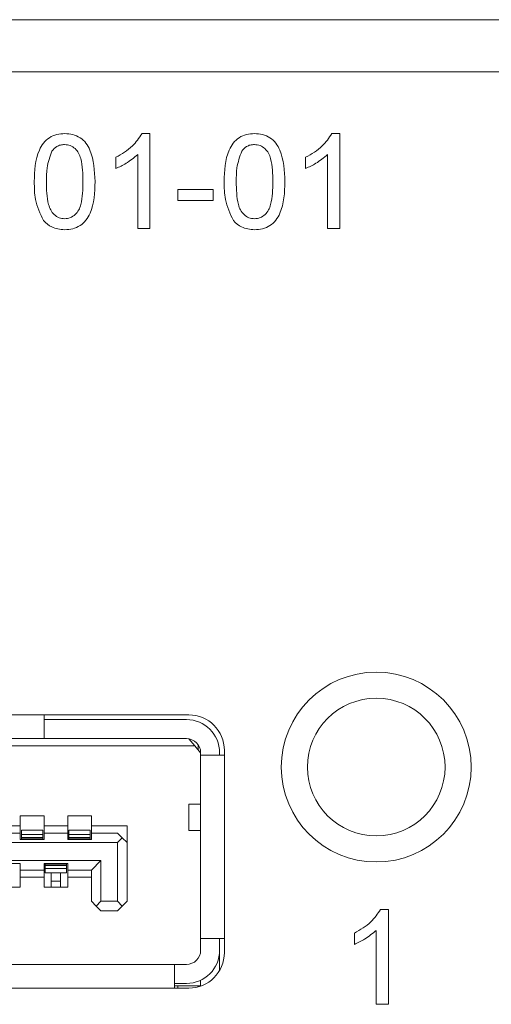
# Model space of a CAD drawing. Header units: millimetres. Extents: x 0 to 1118, y 0 to 864.
# Tile 79 of 256: x 134.74 to 137.23, y 415.96 to 421.15. Entities that reach past the tile are written whole.
import ezdxf

# ---------------------------------------------------------------- set-up
doc = ezdxf.new("R2010")
doc.units = ezdxf.units.MM

msp = doc.modelspace()

# ---------------------------------------------------------------- linework, layer by layer
at = {"color": 7, "linetype": 'Continuous', "lineweight": 15}
for p, q in [((124.3722, 421.1512), (160.6222, 421.1512)), ((124.3722, 420.8762), (160.6222, 420.8762)), ((135.6347, 417.4887), (131.7347, 417.4887)), ((134.8722, 417.3637), (134.8722, 417.4887)), ((134.8722, 417.4637), (135.6222, 417.4637)), ((134.8722, 417.3637), (134.3722, 417.3637)), ((134.8722, 417.3637), (135.6222, 417.3637)), ((135.6357, 417.3624), (135.6659, 417.3262)), ((135.6659, 417.3262), (134.5666, 417.3262)), ((135.6659, 417.3262), (135.6972, 417.2887)), ((135.6847, 417.3037), (135.6847, 417.3301)), ((135.6972, 417.2762), (135.6972, 417.2887)), ((135.7972, 417.2762), (135.7972, 417.2887)), ((135.8222, 416.2362), (135.8222, 417.3012)), ((135.6972, 416.3112), (135.6972, 417.2762)), ((135.8222, 417.2762), (135.6972, 417.2762)), ((135.6347, 417.0174), (135.6347, 416.8799)), ((135.6972, 417.0174), (135.6347, 417.0174)), ((134.7472, 416.9562), (134.8722, 416.9562)), ((134.7472, 416.9037), (134.7472, 416.9562)), ((134.8722, 416.9562), (134.8722, 416.9037)), ((134.9972, 416.9562), (135.1222, 416.9562)), ((134.9972, 416.9037), (134.9972, 416.9562)), ((135.1222, 416.9562), (135.1222, 416.9037)), ((134.6222, 416.9037), (134.7472, 416.9037)), ((134.7472, 416.8662), (134.7472, 416.9037)), ((134.8659, 416.8812), (134.7534, 416.8812)), ((134.7534, 416.8812), (134.7534, 416.859)), ((134.8659, 416.8812), (134.8659, 416.859)), ((134.8722, 416.9037), (134.9972, 416.9037)), ((134.8722, 416.9037), (134.8722, 416.8662)), ((134.9972, 416.8662), (134.9972, 416.9037)), ((135.1159, 416.8812), (135.0034, 416.8812)), ((135.0034, 416.8812), (135.0034, 416.859)), ((135.1159, 416.8812), (135.1159, 416.859)), ((135.1222, 416.9037), (135.3097, 416.9037)), ((135.1222, 416.9037), (135.1222, 416.8662)), ((135.3097, 416.9037), (135.3097, 416.8162)), ((135.6347, 416.8799), (135.6972, 416.8799)), ((135.2597, 416.8162), (132.3597, 416.8162)), ((134.7472, 416.8662), (134.6222, 416.8662)), ((134.7472, 416.8312), (134.7472, 416.8662)), ((134.8722, 416.8312), (134.7472, 416.8312)), ((134.7534, 416.859), (134.7534, 416.8418)), ((134.7534, 416.8418), (134.7534, 416.8387)), ((134.7534, 416.8387), (134.7534, 416.8312)), ((134.8659, 416.859), (134.8659, 416.8418)), ((134.8659, 416.8418), (134.8659, 416.8387)), ((134.8659, 416.8387), (134.8659, 416.8312)), ((134.8722, 416.8662), (134.8722, 416.8312)), ((134.9972, 416.8662), (134.8722, 416.8662)), ((134.9972, 416.8312), (134.9972, 416.8662)), ((135.1222, 416.8312), (134.9972, 416.8312)), ((135.0034, 416.859), (135.0034, 416.8418)), ((135.0034, 416.8418), (135.0034, 416.8387)), ((135.0034, 416.8387), (135.0034, 416.8312)), ((135.1159, 416.859), (135.1159, 416.8418)), ((135.1159, 416.8418), (135.1159, 416.8387)), ((135.1159, 416.8387), (135.1159, 416.8312)), ((135.1222, 416.8662), (135.1222, 416.8312)), ((135.2597, 416.8662), (135.1222, 416.8662)), ((135.2847, 416.8412), (135.2597, 416.8662)), ((135.2597, 416.8162), (135.2847, 416.8412)), ((135.2597, 416.8162), (135.2597, 416.5062)), ((135.2847, 416.8412), (135.3097, 416.8162)), ((135.3097, 416.8162), (135.3097, 416.5062)), ((132.4472, 416.7212), (135.1722, 416.7212)), ((135.1222, 416.6712), (135.1722, 416.7212)), ((135.1722, 416.7212), (135.1722, 416.5062)), ((134.6222, 416.7062), (134.7472, 416.7062)), ((134.7472, 416.7062), (134.7472, 416.6712)), ((134.7472, 416.6712), (134.8722, 416.6712)), ((134.7472, 416.6712), (134.7472, 416.6337)), ((134.8722, 416.7062), (134.9972, 416.7062)), ((134.8722, 416.6712), (134.8722, 416.7062)), ((134.8722, 416.6337), (134.8722, 416.6712)), ((134.8784, 416.7062), (134.8784, 416.6987)), ((134.8784, 416.6987), (134.8784, 416.6955)), ((134.8784, 416.6955), (134.8784, 416.6784)), ((134.8784, 416.6784), (134.8784, 416.6562)), ((134.9909, 416.7062), (134.9909, 416.6987)), ((134.9909, 416.6987), (134.9909, 416.6955)), ((134.9909, 416.6955), (134.9909, 416.6784)), ((134.9909, 416.6784), (134.9909, 416.6562)), ((134.9972, 416.7062), (134.9972, 416.6712)), ((134.9972, 416.6712), (135.1222, 416.6712)), ((134.9972, 416.6712), (134.9972, 416.6337)), ((135.1222, 416.5062), (135.1222, 416.6712)), ((134.8722, 416.6337), (134.7472, 416.6337)), ((134.7472, 416.6337), (134.7472, 416.5812)), ((134.8722, 416.5812), (134.8722, 416.6337)), ((134.9909, 416.6562), (134.8784, 416.6562)), ((134.9097, 416.6562), (134.9097, 416.6116)), ((134.9097, 416.6116), (134.9097, 416.5812)), ((134.9597, 416.6562), (134.9597, 416.6116)), ((134.9597, 416.6116), (134.9597, 416.5812)), ((135.1222, 416.6337), (134.9972, 416.6337)), ((134.9972, 416.6337), (134.9972, 416.5812)), ((134.7472, 416.5812), (134.6222, 416.5812)), ((134.9972, 416.5812), (134.8722, 416.5812)), ((135.1472, 416.4812), (135.1222, 416.5062)), ((135.1472, 416.4812), (135.1722, 416.5062)), ((135.2597, 416.5062), (135.1722, 416.5062)), ((135.2597, 416.5062), (135.2847, 416.4812)), ((135.2847, 416.4812), (135.3097, 416.5062)), ((135.1722, 416.4562), (135.1472, 416.4812)), ((135.1722, 416.4562), (135.2597, 416.4562)), ((135.2597, 416.4562), (135.2847, 416.4812)), ((135.6972, 416.3112), (135.8222, 416.3112)), ((135.6972, 416.3112), (135.6972, 416.2487)), ((135.7972, 416.3112), (135.7972, 416.2487)), ((135.7972, 416.2487), (135.7972, 416.1426)), ((133.7972, 416.1737), (135.5597, 416.1737)), ((135.5597, 416.0487), (135.5597, 416.1737)), ((135.5597, 416.1737), (135.6222, 416.1737)), ((135.6972, 416.0594), (135.6972, 416.0906)), ((132.1073, 416.0487), (135.6347, 416.0487)), ((135.6222, 416.0737), (135.5597, 416.0737)), ((135.5597, 416.0612), (135.5772, 416.0612)), ((135.5772, 416.0487), (135.5772, 416.0612)), ((135.6847, 416.0612), (135.5772, 416.0612)), ((135.6847, 416.0612), (135.6847, 416.0555)), ((135.6847, 416.0612), (135.6972, 416.0612))]:
    msp.add_line(p, q, dxfattribs=at)
at = {"color": 9, "linetype": 'Continuous', "lineweight": 0}
for p, q in [((135.3886, 420.5512), (135.4299, 420.5512)), ((135.4299, 420.5512), (135.4299, 420.0512)), ((136.3886, 420.5512), (136.4299, 420.5512)), ((136.4299, 420.5512), (136.4299, 420.0512)), ((135.2504, 420.3671), (135.2504, 420.4262)), ((135.3658, 420.0512), (135.3658, 420.4408)), ((136.2504, 420.3671), (136.2504, 420.4262)), ((136.3658, 420.0512), (136.3658, 420.4408)), ((135.5773, 420.2563), (135.7632, 420.2563)), ((135.5773, 420.1986), (135.5773, 420.2563)), ((135.7632, 420.2563), (135.7632, 420.1986)), ((135.7632, 420.1986), (135.5773, 420.1986)), ((135.4299, 420.0512), (135.3658, 420.0512)), ((136.4299, 420.0512), (136.3658, 420.0512)), ((134.8659, 416.859), (134.7534, 416.859)), ((134.8659, 416.8418), (134.7534, 416.8418)), ((134.8659, 416.8387), (134.7534, 416.8387)), ((135.1159, 416.859), (135.0034, 416.859)), ((135.1159, 416.8418), (135.0034, 416.8418)), ((135.1159, 416.8387), (135.0034, 416.8387)), ((134.8784, 416.6987), (134.9909, 416.6987)), ((134.9909, 416.6955), (134.8784, 416.6955)), ((134.9909, 416.6784), (134.8784, 416.6784)), ((134.9597, 416.6116), (134.9097, 416.6116)), ((136.645, 416.4637), (136.6863, 416.4637)), ((136.6863, 416.4637), (136.6863, 415.9637)), ((136.6222, 415.9637), (136.6222, 416.3533)), ((136.5068, 416.2796), (136.5068, 416.3387)), ((136.6863, 415.9637), (136.6222, 415.9637))]:
    msp.add_line(p, q, dxfattribs=at)
at = {"color": 7, "linetype": 'Continuous', "lineweight": 15}
for radius in [0.5, 0.3625]:
    msp.add_circle((136.6222, 417.2137), radius, dxfattribs=at)
for centre, radius, start, end in [((135.6222, 417.2887), 0.175, 0, 90), ((135.6347, 417.3012), 0.1875, 0, 90), ((135.6222, 417.2887), 0.075, 0, 90), ((135.6222, 416.2487), 0.075, 270, 0), ((135.6222, 416.2487), 0.175, 270, 0), ((135.6347, 416.2362), 0.1875, 270, 0)]:
    msp.add_arc(centre, radius, start, end, dxfattribs=at)
at = {"color": 9, "linetype": 'Continuous', "lineweight": 0}
for points, knots in [([(134.8209, 420.2978), (134.8228, 420.3555), (134.8252, 420.4276), (134.8676, 420.502), (134.8989, 420.5315), (134.9387, 420.5487), (134.967, 420.5503), (134.9811, 420.5512)], [0, 0, 0, 0, 0.499152, 0.62453, 0.749609, 0.874688, 1, 1, 1, 1]), ([(134.9811, 420.5512), (134.9953, 420.5503), (135.0236, 420.5484), (135.0634, 420.5314), (135.0953, 420.5025), (135.1348, 420.4265), (135.1385, 420.3549), (135.1414, 420.2978)], [0, 0, 0, 0, 0.125385, 0.250657, 0.375699, 0.501119, 1, 1, 1, 1]), ([(135.2504, 420.4262), (135.2816, 420.4438), (135.3372, 420.4753), (135.3729, 420.528), (135.3886, 420.5512)], [0, 0, 0, 0, 0.560414, 1, 1, 1, 1]), ([(135.8209, 420.2978), (135.8228, 420.3555), (135.8252, 420.4276), (135.8676, 420.502), (135.8989, 420.5315), (135.9387, 420.5487), (135.967, 420.5503), (135.9811, 420.5512)], [0, 0, 0, 0, 0.499151, 0.624529, 0.749608, 0.874666, 1, 1, 1, 1]), ([(135.9811, 420.5512), (135.9953, 420.5503), (136.0236, 420.5484), (136.0633, 420.5314), (136.0953, 420.5025), (136.1348, 420.4265), (136.1385, 420.3549), (136.1414, 420.2978)], [0, 0, 0, 0, 0.125386, 0.25064, 0.375701, 0.501112, 1, 1, 1, 1]), ([(136.2504, 420.4262), (136.2816, 420.4438), (136.3372, 420.4753), (136.3729, 420.528), (136.3886, 420.5512)], [0, 0, 0, 0, 0.560428, 1, 1, 1, 1]), ([(134.9139, 420.4592), (134.9035, 420.4301), (134.8848, 420.3778), (134.8849, 420.3224), (134.885, 420.298)], [0, 0, 0, 0, 0.5580617, 1, 1, 1, 1]), ([(134.9804, 420.4935), (134.9732, 420.493), (134.9587, 420.4921), (134.9343, 420.4817), (134.9216, 420.4677), (134.9139, 420.4592)], [0, 0, 0, 0, 0.280436, 0.560696, 1, 1, 1, 1]), ([(135.0773, 420.298), (135.0768, 420.339), (135.0763, 420.3902), (135.0562, 420.4485), (135.037, 420.4727), (135.0111, 420.4906), (134.9907, 420.4925), (134.9804, 420.4935)], [0, 0, 0, 0, 0.500349, 0.625522, 0.750514, 0.875241, 1, 1, 1, 1]), ([(135.9139, 420.4592), (135.9035, 420.4301), (135.8848, 420.3778), (135.8849, 420.3224), (135.885, 420.298)], [0, 0, 0, 0, 0.5580617, 1, 1, 1, 1]), ([(135.9804, 420.4935), (135.9732, 420.493), (135.9587, 420.4921), (135.9343, 420.4817), (135.9216, 420.4677), (135.9139, 420.4592)], [0, 0, 0, 0, 0.280436, 0.560696, 1, 1, 1, 1]), ([(136.0773, 420.298), (136.0768, 420.339), (136.0763, 420.3902), (136.0562, 420.4485), (136.037, 420.4727), (136.0111, 420.4906), (135.9907, 420.4925), (135.9804, 420.4935)], [0, 0, 0, 0, 0.500349, 0.625522, 0.750514, 0.875241, 1, 1, 1, 1]), ([(135.3658, 420.4408), (135.3459, 420.4243), (135.3105, 420.3948), (135.2688, 420.3756), (135.2504, 420.3671)], [0, 0, 0, 0, 0.559679, 1, 1, 1, 1]), ([(136.3658, 420.4408), (136.3459, 420.4243), (136.3105, 420.3948), (136.2688, 420.3756), (136.2504, 420.3671)], [0, 0, 0, 0, 0.559706, 1, 1, 1, 1]), ([(134.8695, 420.0929), (134.8524, 420.1293), (134.8219, 420.1944), (134.8212, 420.2661), (134.8209, 420.2978)], [0, 0, 0, 0, 0.557971, 1, 1, 1, 1]), ([(134.885, 420.298), (134.8855, 420.2571), (134.8861, 420.2061), (134.9056, 420.1477), (134.9251, 420.1238), (134.9505, 420.1056), (134.9709, 420.1035), (134.9811, 420.1025)], [0, 0, 0, 0, 0.500365, 0.625574, 0.750537, 0.875313, 1, 1, 1, 1]), ([(134.9811, 420.1025), (134.9913, 420.1035), (135.0117, 420.1057), (135.0373, 420.1238), (135.0566, 420.1477), (135.0762, 420.2061), (135.0768, 420.2571), (135.0773, 420.298)], [0, 0, 0, 0, 0.124677, 0.249425, 0.3744, 0.499595, 1, 1, 1, 1]), ([(135.1414, 420.2978), (135.1394, 420.2401), (135.137, 420.1681), (135.0947, 420.0937), (135.0634, 420.0642), (135.0236, 420.0472), (134.9953, 420.0456), (134.9811, 420.0448)], [0, 0, 0, 0, 0.499111, 0.624446, 0.749543, 0.874658, 1, 1, 1, 1]), ([(135.8695, 420.0929), (135.8524, 420.1293), (135.8219, 420.1944), (135.8212, 420.2661), (135.8209, 420.2978)], [0, 0, 0, 0, 0.557971, 1, 1, 1, 1]), ([(135.885, 420.298), (135.8855, 420.2571), (135.8861, 420.2061), (135.9056, 420.1477), (135.9251, 420.1238), (135.9505, 420.1056), (135.9709, 420.1035), (135.9811, 420.1025)], [0, 0, 0, 0, 0.500365, 0.625574, 0.750537, 0.875313, 1, 1, 1, 1]), ([(135.9811, 420.1025), (135.9913, 420.1035), (136.0117, 420.1057), (136.0373, 420.1238), (136.0566, 420.1477), (136.0762, 420.2061), (136.0768, 420.2571), (136.0773, 420.298)], [0, 0, 0, 0, 0.124648, 0.249422, 0.374397, 0.499593, 1, 1, 1, 1]), ([(136.1414, 420.2978), (136.1394, 420.2401), (136.137, 420.168), (136.0947, 420.0937), (136.0634, 420.0642), (136.0236, 420.0472), (135.9953, 420.0456), (135.9811, 420.0448)], [0, 0, 0, 0, 0.499112, 0.624459, 0.749541, 0.874657, 1, 1, 1, 1]), ([(134.9811, 420.0448), (134.9571, 420.0468), (134.9141, 420.0505), (134.8831, 420.08), (134.8695, 420.0929)], [0, 0, 0, 0, 0.559724, 1, 1, 1, 1]), ([(135.9811, 420.0448), (135.9571, 420.0468), (135.9141, 420.0505), (135.8831, 420.08), (135.8695, 420.0929)], [0, 0, 0, 0, 0.559724, 1, 1, 1, 1]), ([(136.5068, 416.3387), (136.538, 416.3563), (136.5936, 416.3878), (136.6293, 416.4405), (136.645, 416.4637)], [0, 0, 0, 0, 0.560442, 1, 1, 1, 1]), ([(136.6222, 416.3533), (136.6024, 416.3368), (136.567, 416.3073), (136.5252, 416.2881), (136.5068, 416.2796)], [0, 0, 0, 0, 0.559678, 1, 1, 1, 1])]:
    msp.add_open_spline(points, degree=3, knots=knots, dxfattribs=at)

doc.saveas('drawing.dxf')
